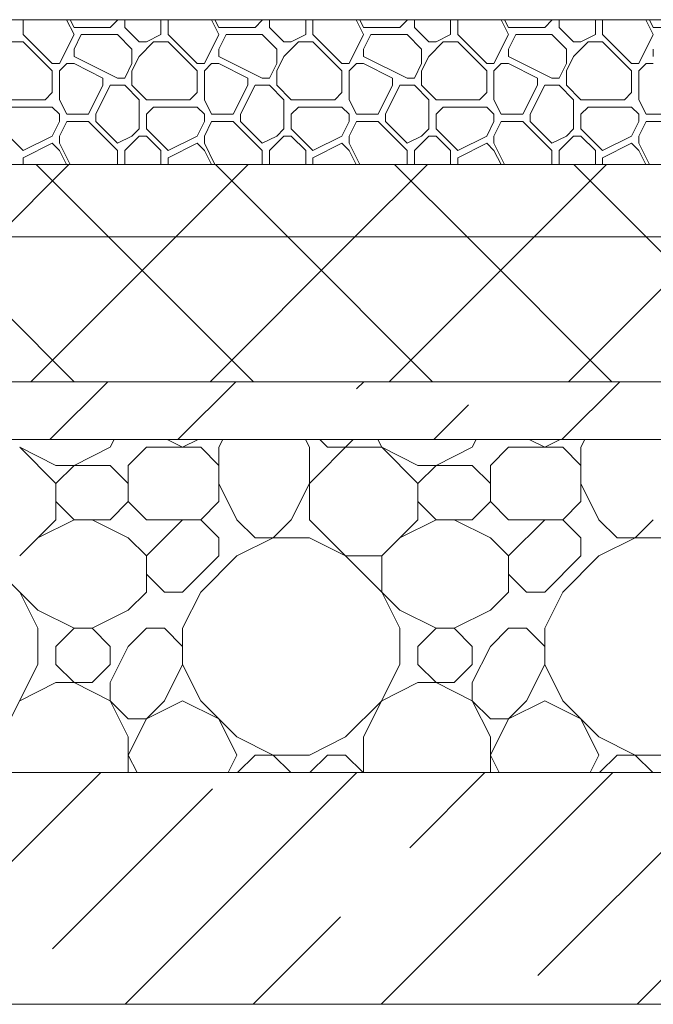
# Model space of a CAD drawing. Header units: millimetres. Extents: x 53645 to 137188, y 78097 to 135542.
# Tile 157 of 256: x 93923 to 94360, y 109600 to 110280. Entities that reach past the tile are written whole.
import ezdxf

# ---------------------------------------------------------------- set-up
doc = ezdxf.new("R2010")
doc.units = ezdxf.units.MM
doc.layers.add('hatch', color=7, linetype='Continuous', lineweight=5)
doc.layers.add('Wall2', color=40, linetype='Continuous', lineweight=5)

msp = doc.modelspace()

# ---------------------------------------------------------------- linework, layer by layer
at = {"layer": 'hatch', "color": 251, "ltscale": 100}
for points in [[(93925.17, 110269.62), (93925.17, 110279.95)], [(93960.17, 110269.62), (93955.01, 110279.95)], [(93960.17, 110274.62), (93957.51, 110279.95)], [(93985.17, 110274.62), (93990.17, 110279.62)], [(93990.17, 110279.62), (93990.17, 110279.95)], [(93995.17, 110274.62), (93995.17, 110279.95)], [(94020.17, 110269.62), (94020.17, 110279.95)], [(94025.17, 110269.62), (94025.17, 110279.95)], [(94060.17, 110269.62), (94055.01, 110279.95)], [(94060.17, 110274.62), (94057.51, 110279.95)], [(94085.17, 110274.62), (94090.17, 110279.62)], [(94090.17, 110279.62), (94090.17, 110279.95)], [(94095.17, 110274.62), (94095.17, 110279.95)], [(94120.17, 110269.62), (94120.17, 110279.95)], [(94125.17, 110269.62), (94125.17, 110279.95)], [(94160.17, 110269.62), (94155.01, 110279.95)], [(94160.17, 110274.62), (94157.51, 110279.95)], [(94185.17, 110274.62), (94190.17, 110279.62)], [(94190.17, 110279.62), (94190.17, 110279.95)], [(94195.17, 110274.62), (94195.17, 110279.95)], [(94220.17, 110269.62), (94220.17, 110279.95)], [(94225.17, 110269.62), (94225.17, 110279.95)], [(94260.17, 110269.62), (94255.01, 110279.95)], [(94260.17, 110274.62), (94257.51, 110279.95)], [(94285.17, 110274.62), (94290.17, 110279.62)], [(94290.17, 110279.62), (94290.17, 110279.95)], [(94295.17, 110274.62), (94295.17, 110279.95)], [(94320.17, 110269.62), (94320.17, 110279.95)], [(94325.17, 110269.62), (94325.17, 110279.95)], [(94360.17, 110269.62), (94355.01, 110279.95)], [(94360.17, 110274.62), (94357.51, 110279.95)], [(93945.17, 110249.62), (93925.17, 110269.62)], [(93950.17, 110249.62), (93960.17, 110269.62)], [(93960.17, 110274.62), (93985.17, 110274.62)], [(93960.17, 110259.62), (93965.17, 110269.62)], [(93965.17, 110269.62), (93990.17, 110269.62)], [(94000.17, 110259.62), (93990.17, 110269.62)], [(94005.17, 110264.62), (93995.17, 110274.62)], [(94010.17, 110264.62), (94020.17, 110269.62)], [(94045.17, 110249.62), (94025.17, 110269.62)], [(94050.17, 110249.62), (94060.17, 110269.62)], [(94060.17, 110274.62), (94085.17, 110274.62)], [(94060.17, 110259.62), (94065.17, 110269.62)], [(94065.17, 110269.62), (94090.17, 110269.62)], [(94100.17, 110259.62), (94090.17, 110269.62)], [(94105.17, 110264.62), (94095.17, 110274.62)], [(94110.17, 110264.62), (94120.17, 110269.62)], [(94145.17, 110249.62), (94125.17, 110269.62)], [(94150.17, 110249.62), (94160.17, 110269.62)], [(94160.17, 110274.62), (94185.17, 110274.62)], [(94160.17, 110259.62), (94165.17, 110269.62)], [(94165.17, 110269.62), (94190.17, 110269.62)], [(94200.17, 110259.62), (94190.17, 110269.62)], [(94205.17, 110264.62), (94195.17, 110274.62)], [(94210.17, 110264.62), (94220.17, 110269.62)], [(94245.17, 110249.62), (94225.17, 110269.62)], [(94250.17, 110249.62), (94260.17, 110269.62)], [(94260.17, 110274.62), (94285.17, 110274.62)], [(94260.17, 110259.62), (94265.17, 110269.62)], [(94265.17, 110269.62), (94290.17, 110269.62)], [(94300.17, 110259.62), (94290.17, 110269.62)], [(94305.17, 110264.62), (94295.17, 110274.62)], [(94310.17, 110264.62), (94320.17, 110269.62)], [(94345.17, 110249.62), (94325.17, 110269.62)], [(94350.17, 110249.62), (94360.17, 110269.62)], [(94360.17, 110274.62), (94385.17, 110274.62)], [(93915.17, 110264.62), (93925.17, 110264.62)], [(93945.17, 110244.62), (93925.17, 110264.62)], [(94005.17, 110264.62), (94010.17, 110264.62)], [(94005.17, 110254.62), (94015.17, 110264.62)], [(94015.17, 110264.62), (94025.17, 110264.62)], [(94045.17, 110244.62), (94025.17, 110264.62)], [(94105.17, 110264.62), (94110.17, 110264.62)], [(94105.17, 110254.62), (94115.17, 110264.62)], [(94115.17, 110264.62), (94125.17, 110264.62)], [(94145.17, 110244.62), (94125.17, 110264.62)], [(94205.17, 110264.62), (94210.17, 110264.62)], [(94205.17, 110254.62), (94215.17, 110264.62)], [(94215.17, 110264.62), (94225.17, 110264.62)], [(94245.17, 110244.62), (94225.17, 110264.62)], [(94305.17, 110264.62), (94310.17, 110264.62)], [(94305.17, 110254.62), (94315.17, 110264.62)], [(94315.17, 110264.62), (94325.17, 110264.62)], [(94345.17, 110244.62), (94325.17, 110264.62)], [(93960.17, 110254.62), (93960.17, 110259.62)], [(94000.17, 110249.62), (94000.17, 110259.62)], [(94060.17, 110254.62), (94060.17, 110259.62)], [(94100.17, 110249.62), (94100.17, 110259.62)], [(94160.17, 110254.62), (94160.17, 110259.62)], [(94200.17, 110249.62), (94200.17, 110259.62)], [(94260.17, 110254.62), (94260.17, 110259.62)], [(94300.17, 110249.62), (94300.17, 110259.62)], [(94360.17, 110254.62), (94360.17, 110259.62)], [(93945.17, 110249.62), (93950.17, 110249.62)], [(93950.17, 110244.62), (93955.17, 110249.62)], [(93955.17, 110249.62), (93960.17, 110249.62)], [(93990.17, 110239.62), (93960.17, 110254.62)], [(93980.17, 110239.62), (93960.17, 110249.62)], [(93995.17, 110239.62), (94000.17, 110249.62)], [(93995.17, 110239.62), (94000.17, 110249.62)], [(94000.17, 110244.62), (94005.17, 110254.62)], [(94045.17, 110249.62), (94050.17, 110249.62)], [(94050.17, 110244.62), (94055.17, 110249.62)], [(94055.17, 110249.62), (94060.17, 110249.62)], [(94090.17, 110239.62), (94060.17, 110254.62)], [(94080.17, 110239.62), (94060.17, 110249.62)], [(94095.17, 110239.62), (94100.17, 110249.62)], [(94095.17, 110239.62), (94100.17, 110249.62)], [(94100.17, 110244.62), (94105.17, 110254.62)], [(94145.17, 110249.62), (94150.17, 110249.62)], [(94150.17, 110244.62), (94155.17, 110249.62)], [(94155.17, 110249.62), (94160.17, 110249.62)], [(94190.17, 110239.62), (94160.17, 110254.62)], [(94180.17, 110239.62), (94160.17, 110249.62)], [(94195.17, 110239.62), (94200.17, 110249.62)], [(94195.17, 110239.62), (94200.17, 110249.62)], [(94200.17, 110244.62), (94205.17, 110254.62)], [(94245.17, 110249.62), (94250.17, 110249.62)], [(94250.17, 110244.62), (94255.17, 110249.62)], [(94255.17, 110249.62), (94260.17, 110249.62)], [(94290.17, 110239.62), (94260.17, 110254.62)], [(94280.17, 110239.62), (94260.17, 110249.62)], [(94295.17, 110239.62), (94300.17, 110249.62)], [(94295.17, 110239.62), (94300.17, 110249.62)], [(94300.17, 110244.62), (94305.17, 110254.62)], [(94345.17, 110249.62), (94350.17, 110249.62)], [(94350.17, 110244.62), (94355.17, 110249.62)], [(94355.17, 110249.62), (94360.17, 110249.62)], [(93945.17, 110229.62), (93945.17, 110244.62)], [(93950.17, 110224.62), (93950.17, 110244.62)], [(94000.17, 110234.62), (94000.17, 110244.62)], [(94045.17, 110229.62), (94045.17, 110244.62)], [(94050.17, 110224.62), (94050.17, 110244.62)], [(94100.17, 110234.62), (94100.17, 110244.62)], [(94145.17, 110229.62), (94145.17, 110244.62)], [(94150.17, 110224.62), (94150.17, 110244.62)], [(94200.17, 110234.62), (94200.17, 110244.62)], [(94245.17, 110229.62), (94245.17, 110244.62)], [(94250.17, 110224.62), (94250.17, 110244.62)], [(94300.17, 110234.62), (94300.17, 110244.62)], [(94345.17, 110229.62), (94345.17, 110244.62)], [(94350.17, 110224.62), (94350.17, 110244.62)], [(93980.17, 110234.62), (93980.17, 110239.62)], [(93990.17, 110239.62), (93995.17, 110239.62)], [(94080.17, 110234.62), (94080.17, 110239.62)], [(94090.17, 110239.62), (94095.17, 110239.62)], [(94180.17, 110234.62), (94180.17, 110239.62)], [(94190.17, 110239.62), (94195.17, 110239.62)], [(94280.17, 110234.62), (94280.17, 110239.62)], [(94290.17, 110239.62), (94295.17, 110239.62)], [(93940.17, 110224.62), (93945.17, 110229.62)], [(93970.17, 110214.62), (93980.17, 110234.62)], [(93975.17, 110214.62), (93985.17, 110234.62)], [(93985.17, 110234.62), (93995.17, 110234.62)], [(94005.17, 110224.62), (93995.17, 110234.62)], [(94010.17, 110224.62), (94000.17, 110234.62)], [(94040.17, 110224.62), (94045.17, 110229.62)], [(94070.17, 110214.62), (94080.17, 110234.62)], [(94075.17, 110214.62), (94085.17, 110234.62)], [(94085.17, 110234.62), (94095.17, 110234.62)], [(94105.17, 110224.62), (94095.17, 110234.62)], [(94110.17, 110224.62), (94100.17, 110234.62)], [(94140.17, 110224.62), (94145.17, 110229.62)], [(94170.17, 110214.62), (94180.17, 110234.62)], [(94175.17, 110214.62), (94185.17, 110234.62)], [(94185.17, 110234.62), (94195.17, 110234.62)], [(94205.17, 110224.62), (94195.17, 110234.62)], [(94210.17, 110224.62), (94200.17, 110234.62)], [(94240.17, 110224.62), (94245.17, 110229.62)], [(94270.17, 110214.62), (94280.17, 110234.62)], [(94275.17, 110214.62), (94285.17, 110234.62)], [(94285.17, 110234.62), (94295.17, 110234.62)], [(94305.17, 110224.62), (94295.17, 110234.62)], [(94310.17, 110224.62), (94300.17, 110234.62)], [(94340.17, 110224.62), (94345.17, 110229.62)], [(93910.17, 110224.62), (93940.17, 110224.62)], [(93955.17, 110214.62), (93950.17, 110224.62)], [(94005.17, 110204.62), (94005.17, 110224.62)], [(94010.17, 110224.62), (94040.17, 110224.62)], [(94055.17, 110214.62), (94050.17, 110224.62)], [(94105.17, 110204.62), (94105.17, 110224.62)], [(94110.17, 110224.62), (94140.17, 110224.62)], [(94155.17, 110214.62), (94150.17, 110224.62)], [(94205.17, 110204.62), (94205.17, 110224.62)], [(94210.17, 110224.62), (94240.17, 110224.62)], [(94255.17, 110214.62), (94250.17, 110224.62)], [(94305.17, 110204.62), (94305.17, 110224.62)], [(94310.17, 110224.62), (94340.17, 110224.62)], [(94355.17, 110214.62), (94350.17, 110224.62)], [(93915.17, 110219.62), (93945.17, 110219.62)], [(93950.17, 110214.62), (93945.17, 110219.62)], [(93950.17, 110209.62), (93950.17, 110214.62)], [(93955.17, 110214.62), (93970.17, 110214.62)], [(93975.17, 110209.62), (93975.17, 110214.62)], [(94010.17, 110214.62), (94015.17, 110219.62)], [(94010.17, 110204.62), (94010.17, 110214.62)], [(94015.17, 110219.62), (94045.17, 110219.62)], [(94050.17, 110214.62), (94045.17, 110219.62)], [(94050.17, 110209.62), (94050.17, 110214.62)], [(94055.17, 110214.62), (94070.17, 110214.62)], [(94075.17, 110209.62), (94075.17, 110214.62)], [(94110.17, 110214.62), (94115.17, 110219.62)], [(94110.17, 110204.62), (94110.17, 110214.62)], [(94115.17, 110219.62), (94145.17, 110219.62)], [(94150.17, 110214.62), (94145.17, 110219.62)], [(94150.17, 110209.62), (94150.17, 110214.62)], [(94155.17, 110214.62), (94170.17, 110214.62)], [(94175.17, 110209.62), (94175.17, 110214.62)], [(94210.17, 110214.62), (94215.17, 110219.62)], [(94210.17, 110204.62), (94210.17, 110214.62)], [(94215.17, 110219.62), (94245.17, 110219.62)], [(94250.17, 110214.62), (94245.17, 110219.62)], [(94250.17, 110209.62), (94250.17, 110214.62)], [(94255.17, 110214.62), (94270.17, 110214.62)], [(94275.17, 110209.62), (94275.17, 110214.62)], [(94310.17, 110214.62), (94315.17, 110219.62)], [(94310.17, 110204.62), (94310.17, 110214.62)], [(94315.17, 110219.62), (94345.17, 110219.62)], [(94350.17, 110214.62), (94345.17, 110219.62)], [(94350.17, 110209.62), (94350.17, 110214.62)], [(94355.17, 110214.62), (94370.17, 110214.62)], [(93945.17, 110199.62), (93950.17, 110209.62)], [(93950.17, 110199.62), (93955.17, 110209.62)], [(93955.17, 110209.62), (93970.17, 110209.62)], [(93990.17, 110189.62), (93970.17, 110209.62)], [(93990.17, 110194.62), (93975.17, 110209.62)], [(94045.17, 110199.62), (94050.17, 110209.62)], [(94050.17, 110199.62), (94055.17, 110209.62)], [(94055.17, 110209.62), (94070.17, 110209.62)], [(94090.17, 110189.62), (94070.17, 110209.62)], [(94090.17, 110194.62), (94075.17, 110209.62)], [(94145.17, 110199.62), (94150.17, 110209.62)], [(94150.17, 110199.62), (94155.17, 110209.62)], [(94155.17, 110209.62), (94170.17, 110209.62)], [(94190.17, 110189.62), (94170.17, 110209.62)], [(94190.17, 110194.62), (94175.17, 110209.62)], [(94245.17, 110199.62), (94250.17, 110209.62)], [(94250.17, 110199.62), (94255.17, 110209.62)], [(94255.17, 110209.62), (94270.17, 110209.62)], [(94290.17, 110189.62), (94270.17, 110209.62)], [(94290.17, 110194.62), (94275.17, 110209.62)], [(94345.17, 110199.62), (94350.17, 110209.62)], [(94350.17, 110199.62), (94355.17, 110209.62)], [(94355.17, 110209.62), (94370.17, 110209.62)], [(93925.17, 110189.62), (93910.17, 110204.62)], [(94000.17, 110199.62), (94005.17, 110204.62)], [(94025.17, 110189.62), (94010.17, 110204.62)], [(94100.17, 110199.62), (94105.17, 110204.62)], [(94125.17, 110189.62), (94110.17, 110204.62)], [(94200.17, 110199.62), (94205.17, 110204.62)], [(94225.17, 110189.62), (94210.17, 110204.62)], [(94300.17, 110199.62), (94305.17, 110204.62)], [(94325.17, 110189.62), (94310.17, 110204.62)], [(93925.17, 110189.62), (93945.17, 110199.62)], [(93925.17, 110184.62), (93945.17, 110194.62)], [(93950.17, 110189.62), (93945.17, 110194.62)], [(93950.17, 110194.62), (93950.17, 110199.62)], [(93957.51, 110179.95), (93950.17, 110194.62)], [(93990.17, 110194.62), (94000.17, 110199.62)], [(93995.17, 110189.62), (94005.17, 110199.62)], [(94005.17, 110199.62), (94010.17, 110199.62)], [(94020.17, 110189.62), (94010.17, 110199.62)], [(94025.17, 110189.62), (94045.17, 110199.62)], [(94025.17, 110184.62), (94045.17, 110194.62)], [(94050.17, 110189.62), (94045.17, 110194.62)], [(94050.17, 110194.62), (94050.17, 110199.62)], [(94057.51, 110179.95), (94050.17, 110194.62)], [(94090.17, 110194.62), (94100.17, 110199.62)], [(94095.17, 110189.62), (94105.17, 110199.62)], [(94105.17, 110199.62), (94110.17, 110199.62)], [(94120.17, 110189.62), (94110.17, 110199.62)], [(94125.17, 110189.62), (94145.17, 110199.62)], [(94125.17, 110184.62), (94145.17, 110194.62)], [(94150.17, 110189.62), (94145.17, 110194.62)], [(94150.17, 110194.62), (94150.17, 110199.62)], [(94157.51, 110179.95), (94150.17, 110194.62)], [(94190.17, 110194.62), (94200.17, 110199.62)], [(94195.17, 110189.62), (94205.17, 110199.62)], [(94205.17, 110199.62), (94210.17, 110199.62)], [(94220.17, 110189.62), (94210.17, 110199.62)], [(94225.17, 110189.62), (94245.17, 110199.62)], [(94225.17, 110184.62), (94245.17, 110194.62)], [(94250.17, 110189.62), (94245.17, 110194.62)], [(94250.17, 110194.62), (94250.17, 110199.62)], [(94257.51, 110179.95), (94250.17, 110194.62)], [(94290.17, 110194.62), (94300.17, 110199.62)], [(94295.17, 110189.62), (94305.17, 110199.62)], [(94305.17, 110199.62), (94310.17, 110199.62)], [(94320.17, 110189.62), (94310.17, 110199.62)], [(94325.17, 110189.62), (94345.17, 110199.62)], [(94325.17, 110184.62), (94345.17, 110194.62)], [(94350.17, 110189.62), (94345.17, 110194.62)], [(94350.17, 110194.62), (94350.17, 110199.62)], [(94357.51, 110179.95), (94350.17, 110194.62)], [(93955.01, 110179.95), (93950.17, 110189.62)], [(93990.17, 110179.95), (93990.17, 110189.62)], [(93995.17, 110179.95), (93995.17, 110189.62)], [(94020.17, 110179.95), (94020.17, 110189.62)], [(94055.01, 110179.95), (94050.17, 110189.62)], [(94090.17, 110179.95), (94090.17, 110189.62)], [(94095.17, 110179.95), (94095.17, 110189.62)], [(94120.17, 110179.95), (94120.17, 110189.62)], [(94155.01, 110179.95), (94150.17, 110189.62)], [(94190.17, 110179.95), (94190.17, 110189.62)], [(94195.17, 110179.95), (94195.17, 110189.62)], [(94220.17, 110179.95), (94220.17, 110189.62)], [(94255.01, 110179.95), (94250.17, 110189.62)], [(94290.17, 110179.95), (94290.17, 110189.62)], [(94295.17, 110179.95), (94295.17, 110189.62)], [(94320.17, 110179.95), (94320.17, 110189.62)], [(94355.01, 110179.95), (94350.17, 110189.62)], [(93925.17, 110179.95), (93925.17, 110184.62)], [(94025.17, 110179.95), (94025.17, 110184.62)], [(94125.17, 110179.95), (94125.17, 110184.62)], [(94225.17, 110179.95), (94225.17, 110184.62)], [(94325.17, 110179.95), (94325.17, 110184.62)], [(100108.85, 110179.95), (91278.85, 110179.95)], [(91278.85, 110179.95), (100108.85, 110179.95)], [(100108.85, 110129.95), (91278.85, 110129.95)], [(91278.85, 110129.95), (100108.85, 110129.95)], [(100108.85, 110029.95), (91278.85, 110029.95)], [(91278.85, 110029.95), (100108.85, 110029.95)], [(100108.85, 109989.95), (91278.85, 109989.95)], [(91278.85, 109989.95), (100108.85, 109989.95)], [(91368.85, 109759.95), (100018.85, 109759.95)], [(96418.85, 109759.95), (91368.85, 109759.95)]]:
    msp.add_lwpolyline(points, dxfattribs=at)
at = {"layer": 'hatch', "color": 251, "lineweight": 5, "ltscale": 100}
for points in [[(93906.67, 110129.95), (93956.67, 110179.95)], [(93984.04, 110129.95), (93934.04, 110179.95)], [(94030.41, 110129.95), (94080.41, 110179.95)], [(94107.78, 110129.95), (94057.78, 110179.95)], [(94154.16, 110129.95), (94204.16, 110179.95)], [(94231.53, 110129.95), (94181.53, 110179.95)], [(94277.9, 110129.95), (94327.9, 110179.95)], [(94355.27, 110129.95), (94305.27, 110179.95)]]:
    msp.add_lwpolyline(points, dxfattribs=at)
at = {"layer": 'hatch', "color": 251, "lineweight": 9, "ltscale": 100}
for points in [[(93960.29, 110029.95), (93860.29, 110129.95)], [(93930.41, 110029.95), (94030.41, 110129.95)], [(94084.04, 110029.95), (93984.04, 110129.95)], [(94054.16, 110029.95), (94154.16, 110129.95)], [(94207.78, 110029.95), (94107.78, 110129.95)], [(94177.9, 110029.95), (94277.9, 110129.95)], [(94331.53, 110029.95), (94231.53, 110129.95)], [(94301.64, 110029.95), (94401.64, 110129.95)], [(94455.27, 110029.95), (94355.27, 110129.95)], [(93943.45, 109989.95), (93983.45, 110029.95)], [(94031.83, 109989.95), (94071.83, 110029.95)], [(94155.28, 110025.01), (94160.22, 110029.95)], [(94297, 109989.95), (94337, 110029.95)], [(94208.61, 109989.95), (94232.62, 110013.96)], [(93947.67, 109959.62), (93922.67, 109984.62)], [(93947.67, 109972.12), (93922.67, 109984.62)], [(93960.17, 109972.12), (93985.17, 109984.62)], [(93985.17, 109984.62), (93987.84, 109989.95)], [(93997.67, 109972.12), (94010.17, 109984.62)], [(94010.17, 109984.62), (94047.67, 109984.62)], [(94035.17, 109984.62), (94024.51, 109989.95)], [(94035.17, 109984.62), (94045.83, 109989.95)], [(94060.17, 109972.12), (94047.67, 109984.62)], [(94060.17, 109984.62), (94062.84, 109989.95)], [(94060.17, 109947.12), (94060.17, 109984.62)], [(94122.67, 109984.62), (94120.01, 109989.95)], [(94122.67, 109959.62), (94153, 109989.95)], [(94122.67, 109934.62), (94122.67, 109984.62)], [(94135.17, 109984.62), (94129.84, 109989.95)], [(94135.17, 109984.62), (94172.67, 109984.62)], [(94172.67, 109984.62), (94170.01, 109989.95)], [(94197.67, 109959.62), (94172.67, 109984.62)], [(94197.67, 109972.12), (94172.67, 109984.62)], [(94210.17, 109972.12), (94235.17, 109984.62)], [(94235.17, 109984.62), (94237.84, 109989.95)], [(94247.67, 109972.12), (94260.17, 109984.62)], [(94260.17, 109984.62), (94297.67, 109984.62)], [(94285.17, 109984.62), (94274.51, 109989.95)], [(94285.17, 109984.62), (94295.83, 109989.95)], [(94310.17, 109972.12), (94297.67, 109984.62)], [(94310.17, 109984.62), (94312.84, 109989.95)], [(94310.17, 109947.12), (94310.17, 109984.62)], [(93947.67, 109972.12), (93985.17, 109972.12)], [(93947.67, 109959.62), (93960.17, 109972.12)], [(93997.67, 109959.62), (93985.17, 109972.12)], [(93997.67, 109947.12), (93997.67, 109972.12)], [(94197.67, 109972.12), (94235.17, 109972.12)], [(94197.67, 109959.62), (94210.17, 109972.12)], [(94247.67, 109959.62), (94235.17, 109972.12)], [(94247.67, 109947.12), (94247.67, 109972.12)], [(93947.67, 109934.62), (93947.67, 109959.62)], [(94072.67, 109934.62), (94060.17, 109959.62)], [(94110.17, 109934.62), (94122.67, 109959.62)], [(94197.67, 109934.62), (94197.67, 109959.62)], [(94322.67, 109934.62), (94310.17, 109959.62)], [(93960.17, 109934.62), (93947.67, 109947.12)], [(93985.17, 109934.62), (93997.67, 109947.12)], [(94010.17, 109934.62), (93997.67, 109947.12)], [(94047.67, 109934.62), (94060.17, 109947.12)], [(94210.17, 109934.62), (94197.67, 109947.12)], [(94235.17, 109934.62), (94247.67, 109947.12)], [(94260.17, 109934.62), (94247.67, 109947.12)], [(94297.67, 109934.62), (94310.17, 109947.12)], [(93935.17, 109872.12), (93872.67, 109934.62)], [(93922.67, 109909.62), (93947.67, 109934.62)], [(93935.17, 109922.12), (93960.17, 109934.62)], [(93960.17, 109934.62), (93985.17, 109934.62)], [(93997.67, 109922.12), (93972.67, 109934.62)], [(94010.17, 109934.62), (94047.67, 109934.62)], [(94010.17, 109909.62), (94035.17, 109934.62)], [(94060.17, 109922.12), (94047.67, 109934.62)], [(94085.17, 109922.12), (94072.67, 109934.62)], [(94097.67, 109922.12), (94110.17, 109934.62)], [(94185.17, 109872.12), (94122.67, 109934.62)], [(94172.67, 109909.62), (94197.67, 109934.62)], [(94185.17, 109922.12), (94210.17, 109934.62)], [(94210.17, 109934.62), (94235.17, 109934.62)], [(94247.67, 109922.12), (94222.67, 109934.62)], [(94260.17, 109934.62), (94297.67, 109934.62)], [(94260.17, 109909.62), (94285.17, 109934.62)], [(94310.17, 109922.12), (94297.67, 109934.62)], [(94335.17, 109922.12), (94322.67, 109934.62)], [(94347.67, 109922.12), (94360.17, 109934.62)], [(94010.17, 109909.62), (93997.67, 109922.12)], [(94060.17, 109909.62), (94060.17, 109922.12)], [(94072.67, 109909.62), (94097.67, 109922.12)], [(94085.17, 109922.12), (94122.67, 109922.12)], [(94147.67, 109909.62), (94122.67, 109922.12)], [(94260.17, 109909.62), (94247.67, 109922.12)], [(94310.17, 109909.62), (94310.17, 109922.12)], [(94322.67, 109909.62), (94347.67, 109922.12)], [(94335.17, 109922.12), (94372.67, 109922.12)], [(94010.17, 109884.62), (94010.17, 109909.62)], [(94035.17, 109884.62), (94060.17, 109909.62)], [(94047.67, 109884.62), (94072.67, 109909.62)], [(94147.67, 109909.62), (94172.67, 109909.62)], [(94172.67, 109884.62), (94172.67, 109909.62)], [(94260.17, 109884.62), (94260.17, 109909.62)], [(94285.17, 109884.62), (94310.17, 109909.62)], [(94297.67, 109884.62), (94322.67, 109909.62)], [(94022.67, 109884.62), (94010.17, 109897.12)], [(94272.67, 109884.62), (94260.17, 109897.12)], [(93935.17, 109859.62), (93922.67, 109884.62)], [(93997.67, 109872.12), (94010.17, 109884.62)], [(94022.67, 109884.62), (94035.17, 109884.62)], [(94047.67, 109884.62), (94035.17, 109859.62)], [(94185.17, 109859.62), (94172.67, 109884.62)], [(94247.67, 109872.12), (94260.17, 109884.62)], [(94272.67, 109884.62), (94285.17, 109884.62)], [(94297.67, 109884.62), (94285.17, 109859.62)], [(93960.17, 109859.62), (93935.17, 109872.12)], [(93972.67, 109859.62), (93997.67, 109872.12)], [(94210.17, 109859.62), (94185.17, 109872.12)], [(94222.67, 109859.62), (94247.67, 109872.12)], [(93935.17, 109834.62), (93935.17, 109859.62)], [(93947.67, 109847.12), (93960.17, 109859.62)], [(93960.17, 109859.62), (93972.67, 109859.62)], [(93985.17, 109847.12), (93972.67, 109859.62)], [(93997.67, 109847.12), (94010.17, 109859.62)], [(94010.17, 109859.62), (94022.67, 109859.62)], [(94035.17, 109847.12), (94022.67, 109859.62)], [(94035.17, 109834.62), (94035.17, 109859.62)], [(94185.17, 109834.62), (94185.17, 109859.62)], [(94197.67, 109847.12), (94210.17, 109859.62)], [(94210.17, 109859.62), (94222.67, 109859.62)], [(94235.17, 109847.12), (94222.67, 109859.62)], [(94247.67, 109847.12), (94260.17, 109859.62)], [(94260.17, 109859.62), (94272.67, 109859.62)], [(94285.17, 109847.12), (94272.67, 109859.62)], [(94285.17, 109834.62), (94285.17, 109859.62)], [(93947.67, 109834.62), (93947.67, 109847.12)], [(93985.17, 109834.62), (93985.17, 109847.12)], [(93985.17, 109822.12), (93997.67, 109847.12)], [(94197.67, 109834.62), (94197.67, 109847.12)], [(94235.17, 109834.62), (94235.17, 109847.12)], [(94235.17, 109822.12), (94247.67, 109847.12)], [(93910.17, 109784.62), (93935.17, 109834.62)], [(93960.17, 109822.12), (93947.67, 109834.62)], [(93972.67, 109822.12), (93985.17, 109834.62)], [(94022.67, 109809.62), (94035.17, 109834.62)], [(94047.67, 109809.62), (94035.17, 109834.62)], [(94160.17, 109784.62), (94185.17, 109834.62)], [(94210.17, 109822.12), (94197.67, 109834.62)], [(94222.67, 109822.12), (94235.17, 109834.62)], [(94272.67, 109809.62), (94285.17, 109834.62)], [(94297.67, 109809.62), (94285.17, 109834.62)], [(93922.67, 109809.62), (93947.67, 109822.12)], [(93947.67, 109822.12), (93972.67, 109822.12)], [(93985.17, 109809.62), (93960.17, 109822.12)], [(93985.17, 109809.62), (93985.17, 109822.12)], [(94172.67, 109809.62), (94197.67, 109822.12)], [(94197.67, 109822.12), (94222.67, 109822.12)], [(94235.17, 109809.62), (94210.17, 109822.12)], [(94235.17, 109809.62), (94235.17, 109822.12)], [(93997.67, 109797.12), (93985.17, 109809.62)], [(93997.67, 109784.62), (93985.17, 109809.62)], [(94010.17, 109797.12), (94022.67, 109809.62)], [(94010.17, 109797.12), (94035.17, 109809.62)], [(94060.17, 109797.12), (94035.17, 109809.62)], [(94060.17, 109797.12), (94035.17, 109809.62)], [(94072.67, 109784.62), (94047.67, 109809.62)], [(94147.67, 109784.62), (94172.67, 109809.62)], [(94247.67, 109797.12), (94235.17, 109809.62)], [(94247.67, 109784.62), (94235.17, 109809.62)], [(94260.17, 109797.12), (94272.67, 109809.62)], [(94260.17, 109797.12), (94285.17, 109809.62)], [(94310.17, 109797.12), (94285.17, 109809.62)], [(94310.17, 109797.12), (94285.17, 109809.62)], [(94322.67, 109784.62), (94297.67, 109809.62)], [(93997.67, 109797.12), (94010.17, 109797.12)], [(93997.67, 109772.12), (94010.17, 109797.12)], [(94072.67, 109772.12), (94060.17, 109797.12)], [(94247.67, 109797.12), (94260.17, 109797.12)], [(94247.67, 109772.12), (94260.17, 109797.12)], [(94322.67, 109772.12), (94310.17, 109797.12)], [(93997.67, 109759.95), (93997.67, 109784.62)], [(94097.67, 109772.12), (94072.67, 109784.62)], [(94122.67, 109772.12), (94147.67, 109784.62)], [(94160.17, 109759.95), (94160.17, 109784.62)], [(94247.67, 109759.95), (94247.67, 109784.62)], [(94347.67, 109772.12), (94322.67, 109784.62)], [(94003.76, 109759.95), (93997.67, 109772.12)], [(94066.59, 109759.95), (94072.67, 109772.12)], [(94073, 109759.95), (94085.17, 109772.12)], [(94085.17, 109772.12), (94122.67, 109772.12)], [(94109.84, 109759.95), (94097.67, 109772.12)], [(94123, 109759.95), (94135.17, 109772.12)], [(94135.17, 109772.12), (94147.67, 109772.12)], [(94159.84, 109759.95), (94147.67, 109772.12)], [(94253.76, 109759.95), (94247.67, 109772.12)], [(94316.59, 109759.95), (94322.67, 109772.12)], [(94323, 109759.95), (94335.17, 109772.12)], [(94335.17, 109772.12), (94372.67, 109772.12)], [(94359.84, 109759.95), (94347.67, 109772.12)]]:
    msp.add_lwpolyline(points, dxfattribs=at)
at = {"layer": 'hatch', "color": 251, "lineweight": 0, "ltscale": 100}
for points in [[(93818.61, 109599.95), (93978.61, 109759.95)], [(93995.39, 109599.95), (94155.39, 109759.95)], [(94172.16, 109599.95), (94332.16, 109759.95)], [(94191.96, 109708.13), (94243.78, 109759.95)], [(94348.94, 109599.95), (94508.94, 109759.95)], [(93945.35, 109638.31), (94055.84, 109748.79)], [(94280.35, 109619.74), (94390.83, 109730.23)], [(94083.78, 109599.95), (94144.23, 109660.4)]]:
    msp.add_lwpolyline(points, dxfattribs=at)
at = {"layer": 'Wall2', "lineweight": 20, "ltscale": 50}
msp.add_lwpolyline([(91278.85, 110279.95), (100108.85, 110279.95)], dxfattribs=at)
at = {"layer": 'Wall2', "ltscale": 50}
msp.add_lwpolyline([(95028.85, 109599.95), (91368.85, 109599.95)], dxfattribs=at)

doc.saveas('drawing.dxf')
